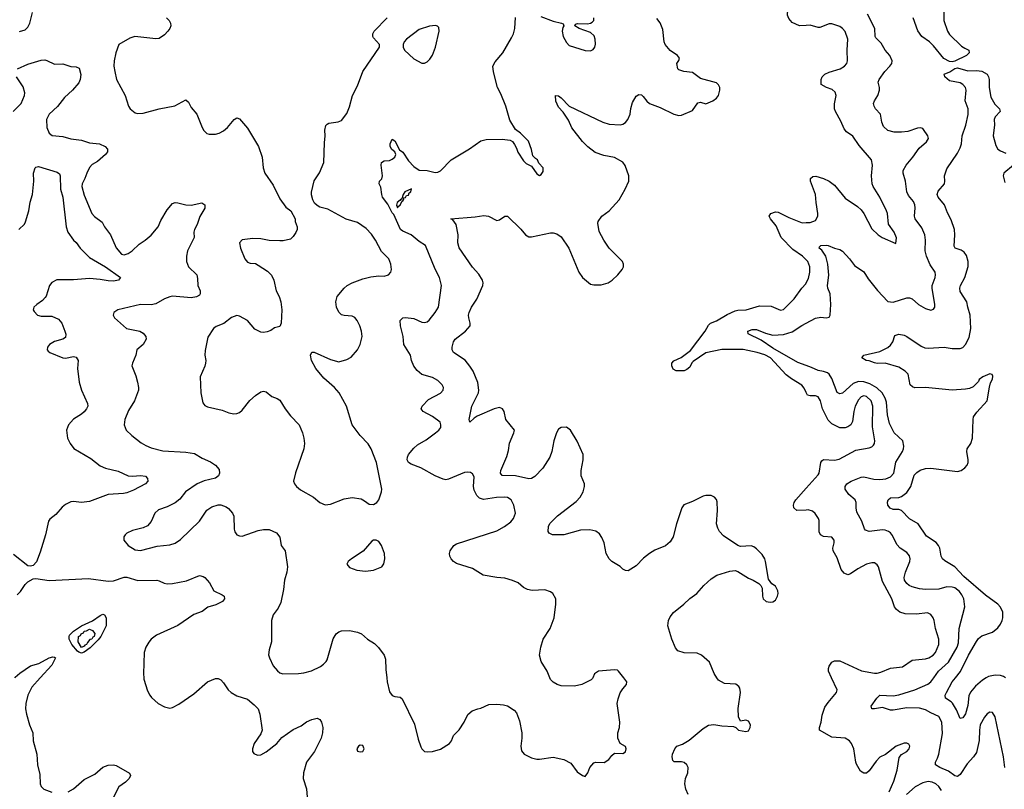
# Model space of a CAD drawing. Header units: inches. Extents: x 2143765 to 2212928, y 878963 to 1017374.
# Tile 114 of 256: x 2194129 to 2201478, y 929168 to 934917. Entities that reach past the tile are written whole.
import ezdxf

# ---------------------------------------------------------------- set-up
doc = ezdxf.new("R2010")
doc.units = ezdxf.units.IN
doc.header["$MEASUREMENT"] = 0
for name, color, linetype in [('C1992', 7, 'Continuous'), ('C1993', 7, 'Continuous'), ('C2902', 7, 'Continuous'), ('C2903', 7, 'Continuous')]:
    doc.layers.add(name, color=color, linetype=linetype)

msp = doc.modelspace()

# ---------------------------------------------------------------- linework, layer by layer
at = {"layer": 'C1992', "color": 5}
for points, elevation in [([(2194282.5, 930000), (2194218.7, 929930), (2194188.8, 929871.2), (2194174.3, 929810), (2194173.6, 929770), (2194179.4, 929730), (2194201.6, 929650), (2194227.1, 929590), (2194230.1, 929530), (2194255.8, 929430), (2194261.1, 929350), (2194279.7, 929279.7), (2194282.3, 929210), (2194290.3, 929190), (2194310.2, 929170.2), (2194370, 929147.2)], 380), ([(2195055.3, 930000), (2195056.5, 929990), (2195083.4, 929903.4), (2195099.5, 929870), (2195113.4, 929853.4), (2195162.4, 929810), (2195210, 929784.7), (2195250, 929774.3), (2195270, 929778), (2195316.8, 929803.2), (2195430, 929881.5), (2195530, 929971.3), (2195590, 929995.8), (2195610, 929994.7), (2195630, 929986.3), (2195650, 929964.2), (2195684.8, 929910), (2195707.5, 929890), (2195750, 929866.4), (2195830, 929841.1), (2195880, 929800), (2195909.1, 929769.1), (2195922.4, 929730), (2195938.9, 929610), (2195930, 929582.7), (2195879.3, 929510), (2195866, 929470), (2195867.7, 929450), (2195876.3, 929436.3), (2195903.8, 929423.8), (2195930, 929426.4), (2195970, 929448.5), (2196048.2, 929510), (2196085.6, 929554.4), (2196170, 929615), (2196230, 929642), (2196270, 929671.5), (2196310, 929690.3), (2196350, 929698.3), (2196370, 929688.5), (2196381.3, 929670), (2196391.2, 929630), (2196388.4, 929590), (2196379, 929550), (2196330, 929451.5), (2196268.8, 929371.2), (2196246.3, 929290), (2196246, 929250), (2196270.9, 929170.9), (2196279.2, 929050)], 420), ([(2196868.9, 930000), (2196872.4, 929970), (2196890, 929896), (2196910, 929867.7), (2196930, 929860.5), (2196970, 929857.3), (2196983.8, 929843.8), (2197075.1, 929655.1), (2197103.4, 929543.4), (2197124.1, 929484.1), (2197130.5, 929470.5), (2197150.7, 929450.7), (2197170, 929446.8), (2197210, 929450.5), (2197270, 929468.4), (2197338, 929510), (2197351.6, 929530), (2197367, 929570), (2197410, 929613), (2197447.6, 929670), (2197474, 929726), (2197505.4, 929754.6), (2197548, 929770), (2197570, 929773), (2197630, 929801.6), (2197690, 929804.9), (2197740.7, 929799.3), (2197770, 929790.4), (2197819.4, 929759.4), (2197838.4, 929738.4), (2197860, 929680), (2197876.2, 929590), (2197877.3, 929550), (2197870.4, 929490), (2197874.6, 929454.6), (2197894.8, 929430), (2197950, 929403.7), (2197990, 929392), (2198010, 929392), (2198110, 929408.2), (2198191.3, 929390), (2198243.4, 929363.4), (2198290, 929298.8), (2198330, 929271.3), (2198350, 929264.7), (2198370, 929292), (2198383.7, 929330), (2198414.9, 929365.1), (2198430, 929370.4), (2198492.1, 929367.9), (2198527, 929390), (2198550, 929420.7), (2198570, 929437.3), (2198630, 929435.5), (2198650, 929447.7), (2198654.7, 929470), (2198650, 929488.7), (2198611.4, 929511.4), (2198593.3, 929550), (2198593, 929590), (2198605.6, 929630), (2198609.6, 929670), (2198589.5, 929810), (2198595.3, 929844.7), (2198612, 929888), (2198630, 929918), (2198658, 929950), (2198662, 929970), (2198638.4, 930000)], 440), ([(2198407.2, 930000), (2198405.2, 929994.8), (2198394.9, 929985.1), (2198324.7, 929950), (2198270, 929938), (2198170, 929941.2), (2198142, 929950), (2198110, 929969), (2198090, 929988.7), (2198085.4, 930000)], 440), ([(2199119.5, 929130), (2199100.7, 929170), (2199093.6, 929210), (2199099.7, 929250), (2199116.4, 929290), (2199118.3, 929330), (2199109.6, 929350), (2199090, 929367.6), (2199070, 929374), (2199014, 929374), (2199003.2, 929383.2), (2198999.3, 929410), (2199002.7, 929430), (2199018, 929470), (2199034, 929490), (2199075.2, 929504.8), (2199125.6, 929534.4), (2199230, 929623), (2199270, 929648), (2199310, 929653), (2199370, 929643), (2199456.9, 929636.9), (2199474, 929630), (2199494, 929610), (2199550, 929598.8), (2199570, 929604), (2199582.7, 929630), (2199583.7, 929650), (2199570, 929677.2), (2199550, 929684), (2199510, 929678), (2199494, 929710), (2199492.1, 929772.1), (2199509.5, 929890), (2199503.7, 929923.7), (2199496.6, 929936.6), (2199474, 929954), (2199390, 929959.6), (2199344.2, 929984.2), (2199333.9, 930000)], 420), ([(2194490, 929149.3), (2194530, 929171.2), (2194610, 929241.7), (2194690, 929282.4), (2194750, 929334.4), (2194790, 929348.5), (2194830, 929350.4), (2194850, 929344.9), (2194947.9, 929287.9), (2194955.8, 929270), (2194947.4, 929250), (2194919.1, 929220.9), (2194870, 929187.3), (2194830.2, 929110)], 380)]:
    msp.add_lwpolyline(points, dxfattribs=dict(at, elevation=elevation))
at = {"layer": 'C1992', "color": 5, "elevation": 440}
msp.add_lwpolyline([(2196670, 929497.2), (2196658, 929490), (2196650, 929478), (2196646.8, 929470), (2196650, 929454), (2196670, 929446.8), (2196690, 929451.3), (2196701.2, 929470), (2196690, 929495.3)], close=True, dxfattribs=at)
at = {"layer": 'C1993', "color": 5}
for points, elevation in [([(2200000, 934872.6), (2199950, 934869.7), (2199896.1, 934896.1), (2199870, 934925.2), (2199859.5, 934950), (2199860.7, 934970), (2199869.5, 934990), (2199897.4, 935030), (2199950, 935082.3), (2199977.2, 935122.9), (2200000, 935182.1)], 380), ([(2194127, 934827), (2194170, 934841.1), (2194190, 934860.4), (2194204.4, 934890), (2194224.4, 934970)], 460), ([(2195224, 934930), (2195244, 934910), (2195254, 934890), (2195257.3, 934870), (2195250.5, 934849.5), (2195236, 934830), (2195210, 934804), (2195170, 934775.3), (2195146, 934774), (2194988.4, 934791.6), (2194950, 934778), (2194868.8, 934731.2), (2194847.2, 934670), (2194834.4, 934610), (2194832.4, 934570), (2194838.4, 934530), (2194850.5, 934470), (2194917.3, 934350), (2194942, 934270), (2194954, 934250), (2194990, 934221.6), (2195010, 934216.4), (2195050, 934218.4), (2195170, 934250.4), (2195288, 934272), (2195370, 934318.8), (2195390, 934301), (2195410, 934261), (2195450.7, 934210), (2195490.8, 934110), (2195502.8, 934090), (2195526, 934066), (2195542.5, 934062.5), (2195590, 934062.4), (2195617.2, 934070), (2195650, 934086.4), (2195679.5, 934110), (2195730, 934170.8), (2195750, 934182.8), (2195770, 934174.8), (2195830, 934106.8), (2195910.4, 933970), (2195939.3, 933890), (2195946.8, 933810), (2195958.8, 933770), (2196019.9, 933679.9), (2196070, 933578), (2196115.3, 933515.3), (2196152, 933490), (2196184.7, 933430), (2196186, 933410), (2196201, 933370), (2196201, 933350), (2196190, 933328), (2196170, 933298), (2196150, 933278), (2196095.3, 933264.7), (2196070, 933264), (2195990, 933266), (2195930, 933279.3), (2195870, 933282.7), (2195790, 933273.2), (2195770.8, 933250), (2195776.3, 933210), (2195810, 933131.3), (2195830, 933106), (2195850, 933098.8), (2195890, 933094.8), (2195910, 933084), (2195978, 933038), (2196008.3, 933008.3), (2196024.9, 932970), (2196044, 932890), (2196066, 932850), (2196078.8, 932810), (2196086.8, 932750), (2196082, 932650), (2196070, 932626), (2196030, 932615.3), (2196004.5, 932595.5), (2195976.1, 932583.9), (2195950, 932579.6), (2195930, 932582.4), (2195885.1, 932605.1), (2195829.4, 932670), (2195770, 932702.9), (2195750, 932707), (2195710, 932692), (2195653.7, 932646.3), (2195596, 932624), (2195576.3, 932610), (2195534.6, 932545.4), (2195513.4, 932446.6), (2195511.7, 932410), (2195517.6, 932370), (2195514.9, 932350), (2195510.3, 932329.7), (2195476.3, 932250), (2195482, 932130), (2195495.9, 932055.9), (2195510, 932036), (2195530, 932024.9), (2195640.9, 932000.9), (2195690, 931979.3), (2195726.8, 931973.2), (2195750, 931974.9), (2195770, 931983), (2195790, 931999.1), (2195847, 932073), (2195890, 932110.6), (2195930, 932136.3), (2195950, 932140.7), (2195970, 932137.3), (2196010, 932101), (2196050, 932087.7), (2196070, 932074), (2196110.3, 932010.3), (2196150, 931958.8), (2196214.8, 931890), (2196241, 931830), (2196250.8, 931790), (2196254, 931750), (2196250.6, 931710), (2196188.5, 931531.5), (2196173.4, 931470), (2196179.1, 931450), (2196194, 931430), (2196223.9, 931403.9), (2196322.8, 931350), (2196370, 931310.6), (2196410, 931293.4), (2196450, 931297.3), (2196550, 931338.8), (2196610, 931347.3), (2196676.8, 931336.8), (2196703.5, 931323.5), (2196738, 931298), (2196770, 931296), (2196795.3, 931310), (2196810, 931331.3), (2196829.4, 931390), (2196831.8, 931410), (2196791.5, 931610), (2196751.7, 931711.7), (2196729.6, 931749.6), (2196669.3, 931810), (2196609.6, 931889.6), (2196569.4, 932030), (2196514, 932130), (2196479, 932170), (2196398.9, 932238.9), (2196339.3, 932310), (2196306.6, 932370), (2196299, 932410), (2196310, 932434), (2196327.3, 932432.7), (2196450, 932378.8), (2196510, 932361), (2196570, 932378.8), (2196603.2, 932396.8), (2196650, 932451), (2196669.5, 932490), (2196685.1, 932550), (2196679.6, 932590), (2196667, 932630), (2196647, 932670), (2196630.9, 932690.9), (2196610, 932702.4), (2196550, 932706.9), (2196532.3, 932712.2), (2196510, 932731.8), (2196493.3, 932770), (2196487.6, 932810), (2196498, 932850), (2196550, 932911.3), (2196572.6, 932930), (2196610, 932951), (2196690, 932980.6), (2196750, 932994.7), (2196810, 933002.2), (2196850, 933001.5), (2196880.9, 933010), (2196898.4, 933030), (2196903.6, 933050), (2196899.7, 933090), (2196884, 933130), (2196830, 933185.1), (2196785.1, 933270), (2196754.4, 933314.4), (2196715.8, 933355.8), (2196650, 933400.5), (2196566.3, 933426.3), (2196430, 933500.9), (2196370, 933517.2), (2196350, 933529), (2196330, 933545.2), (2196318, 933570), (2196307.9, 933607.9), (2196307.7, 933627.7), (2196326.5, 933713.5), (2196366.5, 933773.5), (2196398.3, 933850), (2196403.3, 933996.7), (2196409.6, 934050), (2196407.5, 934092.5), (2196414.5, 934125.5), (2196423.6, 934136.4), (2196437, 934143), (2196506.8, 934153.2), (2196530, 934162.8), (2196570, 934216), (2196590, 934264.7), (2196614, 934350), (2196650, 934422.8), (2196689.7, 934530.3), (2196815.3, 934710), (2196815.3, 934730), (2196770, 934782), (2196765.2, 934790), (2196765.2, 934810), (2196776, 934830), (2196871.6, 934930)], 460), ([(2198085.4, 930000), (2198065.2, 930050), (2198022.5, 930122.5), (2198009.4, 930170), (2198018, 930230), (2198037, 930290), (2198089.6, 930370), (2198118, 930450), (2198131.6, 930550), (2198132, 930590), (2198109.6, 930629.6), (2198090, 930643.7), (2198050, 930657), (2197954.2, 930654.2), (2197920.1, 930660.1), (2197890, 930676), (2197849, 930710), (2197808.1, 930728.1), (2197750, 930746), (2197690, 930749.7), (2197588.4, 930768.4), (2197510, 930816.3), (2197390, 930854.7), (2197367.3, 930870), (2197349.6, 930890), (2197340.5, 930910), (2197337.6, 930930), (2197341.6, 930950), (2197370, 930988), (2197390, 931000.4), (2197690, 931099.5), (2197748.9, 931131.1), (2197794.3, 931165.7), (2197814.7, 931190), (2197829.7, 931230), (2197817.4, 931290), (2197796.9, 931330), (2197770, 931346.6), (2197749.8, 931349.8), (2197687.6, 931347.6), (2197590, 931332.4), (2197562.4, 931342.4), (2197542.4, 931362.4), (2197521.4, 931401.4), (2197516.8, 931430), (2197521.6, 931501.6), (2197510, 931525.2), (2197493.8, 931533.8), (2197470, 931537.6), (2197450, 931535.1), (2197330, 931483.5), (2197310, 931480.5), (2197290, 931483.5), (2197229.8, 931509.8), (2197123.6, 931570), (2197050, 931596.1), (2197031.1, 931610), (2197021.8, 931630), (2197023.5, 931650), (2197032.3, 931670), (2197070, 931715.3), (2197099.4, 931740.6), (2197162.2, 931777.8), (2197232, 931830), (2197257, 931850), (2197271.6, 931870), (2197273.6, 931890), (2197267.3, 931910), (2197210, 931953.7), (2197140.9, 931990), (2197126.6, 932010), (2197132.3, 932030), (2197180.1, 932079.9), (2197270, 932126), (2197289.5, 932150), (2197292.8, 932170), (2197283.7, 932190), (2197250, 932222), (2197210, 932242.9), (2197130, 932267.3), (2197096.6, 932296.6), (2197070, 932329.3), (2197053.3, 932370), (2197045.1, 932410), (2196997.4, 932490), (2196992.4, 932550), (2196972.3, 932630), (2196969.8, 932670.2), (2196989.7, 932690.3), (2197007.8, 932692.2), (2197070, 932683.6), (2197130, 932657.6), (2197150, 932654.9), (2197170, 932660.5), (2197186.7, 932673.3), (2197231.4, 932728.6), (2197254.8, 932770), (2197278, 932930), (2197262.6, 932990), (2197230, 933052), (2197158.9, 933230), (2197110, 933260.4), (2197050, 933309.7), (2196990, 933336.2), (2196972.3, 933350), (2196922, 933462), (2196910, 933472.7), (2196877.4, 933537.4), (2196838.3, 933590), (2196831.3, 933610), (2196825.8, 933665.8), (2196812.7, 933690), (2196816, 933710), (2196831.2, 933728.8), (2196837.6, 933750), (2196826.6, 933830), (2196829.2, 933850), (2196850, 933862.8), (2196890, 933865.5), (2196910, 933874.9), (2196929.4, 933890), (2196936.2, 933910), (2196929.3, 933930), (2196906, 933946), (2196895.1, 933970), (2196893.6, 933990), (2196910, 934022.8), (2196930, 934010.7), (2196964.7, 933944.7), (2196990, 933926), (2197030, 933862), (2197070, 933820.5), (2197110, 933793.4), (2197170, 933790.8), (2197230, 933774), (2197250, 933777.3), (2197270, 933787.7), (2197349.7, 933870.3), (2197487.7, 933952.3), (2197570, 934010.8), (2197610, 934020.7), (2197730, 934023), (2197790, 934016), (2197806.4, 934006.4), (2197823.5, 933983.5), (2197838, 933958), (2197847.9, 933927.9), (2197890, 933862), (2197910, 933842), (2197950, 933822), (2197990, 933764.7), (2198010, 933752), (2198020.4, 933759.6), (2198036.4, 933783.6), (2198035.3, 933810), (2198004.7, 933844.7), (2197994, 933870), (2197979, 933879), (2197960.2, 933900.2), (2197950, 933946), (2197928, 934010), (2197868, 934070), (2197830, 934095.3), (2197786.5, 934166.5), (2197756.9, 934270), (2197721.5, 934361.4), (2197694.5, 934410), (2197665.8, 934525.8), (2197659.5, 934570), (2197678.2, 934601.8), (2197734.7, 934670), (2197800, 934780), (2197814.8, 934810), (2197825.3, 934850), (2197830, 934934)], 440), ([(2199333.9, 930000), (2199312.7, 930032.7), (2199278.9, 930118.9), (2199219, 930170), (2199185.4, 930185.4), (2199088.5, 930188.4), (2199042.5, 930202.5), (2199024.4, 930224.4), (2198996, 930290), (2198968, 930390), (2198971.6, 930430), (2198984.2, 930455.8), (2199010, 930488), (2199086.6, 930550), (2199130, 930594), (2199184, 930630), (2199235.1, 930690), (2199290, 930740.5), (2199333.1, 930766.9), (2199430, 930798), (2199470, 930802), (2199490, 930795.5), (2199570, 930744), (2199604.7, 930730), (2199645.2, 930705.2), (2199661, 930690), (2199670.7, 930670.7), (2199673.4, 930610), (2199679.1, 930590), (2199701, 930570), (2199730, 930565.3), (2199750, 930568.8), (2199770, 930580.5), (2199785.6, 930610), (2199789.6, 930630), (2199787, 930650), (2199770, 930685.2), (2199743.3, 930703.3), (2199717.5, 930737.5), (2199696.9, 930870), (2199690, 930889.2), (2199670, 930920.7), (2199630, 930965.1), (2199610, 930979.6), (2199590, 930985.6), (2199510, 930981.6), (2199488.3, 930988.3), (2199382, 931062), (2199353.7, 931093.7), (2199339.8, 931119.7), (2199330.9, 931150.9), (2199338.7, 931250), (2199336, 931316), (2199330, 931332.7), (2199315.1, 931350), (2199290, 931362.9), (2199250, 931362.9), (2199230, 931357), (2199150, 931317.6), (2199086.1, 931293.9), (2199070.3, 931269.7), (2199030.4, 931150), (2199006, 931054), (2198984, 931016), (2198950, 930987.3), (2198870, 930955.1), (2198830, 930929.6), (2198785.3, 930894.7), (2198730, 930837), (2198670, 930799.3), (2198650, 930801.2), (2198631.9, 930811.9), (2198611.4, 930831.4), (2198550, 930869.7), (2198530, 930889.7), (2198507.7, 930930), (2198490.8, 931010), (2198475.5, 931050), (2198457.1, 931077.1), (2198430, 931097.2), (2198385.6, 931105.6), (2198315.8, 931104.2), (2198191.3, 931070), (2198170, 931067.8), (2198106, 931070), (2198080.9, 931080.9), (2198073.6, 931093.6), (2198077, 931130), (2198087.2, 931152.8), (2198143.7, 931210), (2198281.8, 931318.2), (2198311.5, 931350), (2198334, 931390), (2198344.5, 931430), (2198343.7, 931450), (2198319.5, 931510), (2198320.7, 931550), (2198335.4, 931630), (2198334, 931670), (2198290, 931769.5), (2198240.5, 931850), (2198210, 931872.2), (2198170, 931871.2), (2198150, 931857), (2198137, 931830), (2198116.5, 931770), (2198101.3, 931690), (2198087.2, 931650), (2198033.4, 931566.6), (2197975.4, 931504.6), (2197950, 931489.8), (2197930, 931486.2), (2197830, 931508.5), (2197731.2, 931511.2), (2197719.1, 931530), (2197720.3, 931550), (2197766.2, 931653.8), (2197777.8, 931697.8), (2197785.6, 931754.4), (2197818.3, 931830), (2197821.3, 931850), (2197757.7, 931930), (2197744.2, 931990), (2197734, 932010), (2197710, 932019.2), (2197670, 932010.8), (2197544.2, 931955.8), (2197520.2, 931939.8), (2197489.4, 931910), (2197482.9, 931930), (2197504.4, 932030), (2197553.5, 932130), (2197557.3, 932150), (2197547.5, 932207.5), (2197513.7, 932290), (2197489.8, 932329.8), (2197453.2, 932373.2), (2197367.3, 932430), (2197358.4, 932450), (2197358.4, 932470), (2197367.6, 932510), (2197378.4, 932530), (2197456.2, 932590), (2197492, 932630), (2197491.8, 932650), (2197480.7, 932690), (2197479.6, 932710), (2197484.7, 932730), (2197500.5, 932770), (2197540.5, 932830), (2197585.6, 932930), (2197588, 932950), (2197583.5, 932970), (2197555, 933015), (2197508.5, 933068.5), (2197410, 933212.3), (2197400.4, 933250), (2197402.6, 933310), (2197386.2, 933386.2), (2197362, 933422), (2197348, 933430), (2197530, 933444), (2197594, 933454), (2197627.9, 933447.9), (2197690, 933415.5), (2197710, 933420.5), (2197750, 933448.2), (2197770, 933448.2), (2197870, 933352.4), (2197904.9, 933310), (2197930, 933294.9), (2197950, 933294.6), (2198090, 933323.2), (2198110, 933324.9), (2198138.2, 933318.2), (2198170, 933293.4), (2198228.2, 933210), (2198303.8, 933030), (2198330, 932990.8), (2198390, 932941), (2198414.8, 932934.8), (2198470, 932934.9), (2198521.2, 932950), (2198552, 932970), (2198594.5, 933010), (2198626, 933050), (2198636, 933070), (2198637.2, 933090), (2198629.2, 933110), (2198529.4, 933210), (2198489.7, 933269.7), (2198454.5, 933334.5), (2198444.2, 933395.8), (2198447, 933410), (2198475.1, 933450), (2198530, 933487.7), (2198603.6, 933570), (2198649.6, 933650), (2198676, 933710), (2198675.1, 933750), (2198648.2, 933828.2), (2198630, 933851.5), (2198570, 933886.3), (2198490, 933901.6), (2198424.9, 933924.9), (2198370, 933967.6), (2198330, 934007.6), (2198250, 934109.6), (2198225.4, 934165.4), (2198184.5, 934224.5), (2198150, 934264), (2198130, 934308), (2198129.3, 934350.7), (2198150, 934346.8), (2198170, 934333), (2198230.4, 934270.4), (2198480.7, 934150), (2198530, 934134.9), (2198610, 934130.3), (2198630, 934135.8), (2198650, 934148.5), (2198667.8, 934170), (2198684.7, 934210), (2198690, 934252), (2198702.4, 934297.6), (2198730, 934346), (2198750, 934358.8), (2198770, 934354.8), (2198783.8, 934343.8), (2198810, 934307.7), (2198830, 934290.8), (2198910, 934260.5), (2199010.5, 934210.5), (2199050, 934200.7), (2199070, 934204), (2199150, 934239.3), (2199190, 934294.4), (2199210, 934300.4), (2199250, 934288.4), (2199302.7, 934310), (2199329.3, 934330), (2199344.5, 934350), (2199355.6, 934390), (2199354, 934410), (2199346, 934430), (2199330, 934443.7), (2199210, 934477), (2199150, 934520.9), (2199086, 934530), (2199050, 934542), (2199042, 934550), (2199035.3, 934590), (2199050, 934612), (2199055.1, 934630), (2199039.6, 934650), (2198985.2, 934685.2), (2198946, 934730), (2198938.5, 934750), (2198930, 934842), (2198910, 934892.3), (2198884.4, 934924.4)], 420), ([(2198019.6, 934939.6), (2198110, 934906.4), (2198174, 934890), (2198184.7, 934884.7), (2198191.3, 934871.3), (2198182.5, 934857.5), (2198177.3, 934830), (2198186, 934790), (2198210, 934746), (2198230, 934724.7), (2198350, 934685.5), (2198390, 934684), (2198410, 934694.8), (2198422.7, 934710), (2198427.5, 934732.5), (2198425.1, 934770), (2198416, 934796), (2198390, 934819.7), (2198304, 934850), (2198274, 934870), (2198278, 934882), (2198292.9, 934887.1), (2198366.6, 934886.6), (2198389.6, 934890.4), (2198403.3, 934896.7), (2198415.1, 934910), (2198414, 934930)], 440), ([(2194111.8, 934548.2), (2194190, 934583.7), (2194290, 934613), (2194315.9, 934615.9), (2194332.8, 934612.8), (2194390, 934583), (2194450, 934585.5), (2194510, 934566), (2194550, 934564.7), (2194573.4, 934553.4), (2194586.2, 934506.2), (2194580.3, 934470), (2194570, 934444.5), (2194523.6, 934390), (2194464.2, 934335.8), (2194412.1, 934267.9), (2194350.3, 934210), (2194330.2, 934170), (2194331.4, 934110), (2194348.5, 934068.5), (2194371.5, 934051.5), (2194450, 934045.2), (2194510, 934026.4), (2194590, 934015.5), (2194650, 933996.8), (2194726, 933990), (2194767.3, 933970), (2194784.9, 933950), (2194783.8, 933930), (2194768.5, 933910), (2194710, 933858.2), (2194670, 933834.2), (2194650, 933812), (2194629.3, 933770), (2194616.5, 933730), (2194595.2, 933690), (2194593.6, 933670), (2194610, 933605.5), (2194668, 933470), (2194687.3, 933447.3), (2194743.5, 933403.5), (2194762.3, 933370), (2194806.7, 933310), (2194850, 933212.2), (2194890, 933166), (2194910, 933159.2), (2194939.7, 933170), (2194969.1, 933190.9), (2195020, 933240), (2195066.3, 933270), (2195110, 933307.2), (2195162, 933370), (2195183.5, 933416.5), (2195230, 933495.5), (2195270, 933543.1), (2195290, 933550.3), (2195310, 933548.8), (2195370, 933533.6), (2195409.8, 933530.2), (2195488.1, 933548.1), (2195510, 933534.8), (2195511.5, 933508.5), (2195474.3, 933445.7), (2195453.5, 933386.5), (2195432.7, 933350), (2195428.4, 933330), (2195430.3, 933290), (2195382.7, 933190), (2195373.6, 933150), (2195374.3, 933110), (2195390, 933070.6), (2195450.3, 933010), (2195456.7, 932983.3), (2195459.1, 932930), (2195475.8, 932890), (2195476.4, 932870), (2195470, 932859.3), (2195450, 932845.4), (2195410, 932839.7), (2195270.9, 932850.9), (2195250, 932847.6), (2195210, 932830.8), (2195145.4, 932794.6), (2195110, 932787.7), (2195030, 932789.7), (2194862, 932750), (2194831, 932730), (2194826.8, 932710), (2194836, 932690), (2194927.3, 932610), (2195024.7, 932590), (2195050, 932575.5), (2195070.7, 932550), (2195074, 932530), (2195050.8, 932490), (2195003, 932450), (2194994.9, 932410), (2194970.6, 932350), (2194966.8, 932330), (2194995.8, 932255.8), (2195008.5, 932210), (2195017.1, 932170), (2195015.5, 932150), (2194985.3, 932070), (2194942.4, 931997.6), (2194913.4, 931930), (2194908.4, 931890), (2194923, 931850), (2194964.9, 931810), (2195036.5, 931756.5), (2195070, 931735.6), (2195110, 931719.6), (2195196.5, 931696.5), (2195370, 931686.8), (2195435.1, 931675.1), (2195490, 931640.3), (2195553.7, 931613.7), (2195590.5, 931590), (2195617.3, 931557.3), (2195620.5, 931530), (2195612.7, 931510), (2195590, 931491.8), (2195507.1, 931472.9), (2195454, 931450), (2195367.7, 931390), (2195323.9, 931336.1), (2195290, 931306.6), (2195230, 931277.2), (2195164.5, 931255.5), (2195138.8, 931230), (2195110.4, 931169.6), (2195083.1, 931136.9), (2195050, 931120.7), (2194970, 931101.6), (2194930, 931082), (2194916.3, 931070), (2194907.1, 931052.9), (2194906, 931030), (2194939.1, 930990), (2194990, 930956.4), (2195030, 930952.4), (2195155.6, 930984.4), (2195250, 930994.9), (2195290, 931006.4), (2195330, 931032.7), (2195471.3, 931170), (2195527.1, 931252.9), (2195563.3, 931276.7), (2195610, 931292.8), (2195630, 931294), (2195670, 931278.7), (2195686.7, 931266.7), (2195718.7, 931230), (2195727.7, 931207.8), (2195728.8, 931110), (2195734.9, 931090), (2195750.8, 931070), (2195770, 931061.3), (2195790, 931059.5), (2195910, 931101.5), (2195950, 931108.9), (2195990, 931108.5), (2196044.9, 931084.9), (2196070.3, 931050.3), (2196081.6, 930990), (2196110.4, 930950), (2196127.2, 930830), (2196123.6, 930790), (2196104.9, 930730), (2196098.3, 930661.7), (2196077.5, 930562.5), (2196058.6, 930521.4), (2196022, 930470), (2196007.6, 930430), (2196008, 930270), (2195990.7, 930210), (2195987.1, 930172.9), (2195993.4, 930150), (2196022, 930090), (2196052.2, 930052.2), (2196070, 930039.1), (2196094, 930030), (2196210, 930032.7), (2196250, 930037.1), (2196306.5, 930053.5), (2196374.5, 930085.5), (2196398, 930102), (2196416.6, 930123.4), (2196423.9, 930136.1), (2196470, 930291.3), (2196491.7, 930328.3), (2196510, 930344), (2196530, 930352.4), (2196590, 930354), (2196650, 930342.4), (2196681, 930330), (2196726, 930290), (2196777.7, 930257.7), (2196807.3, 930227.3), (2196850.6, 930170), (2196859.5, 930139.5), (2196861.7, 930061.7), (2196868.9, 930000)], 440), ([(2194081.1, 934230), (2194139.8, 934290), (2194166, 934350), (2194168.5, 934370), (2194155.3, 934415.3), (2194105.1, 934490)], 440), ([(2194123.5, 933350), (2194164.1, 933390), (2194173.1, 933406.9), (2194198.5, 933490), (2194206.7, 933553.3), (2194224.6, 933610), (2194234.6, 933710), (2194231.1, 933770), (2194243.6, 933810), (2194250, 933815.8), (2194270, 933818.9), (2194410, 933777.1), (2194425.1, 933765.1), (2194431.4, 933751.4), (2194434.8, 933650), (2194450.2, 933589.8), (2194475.6, 933370), (2194489.3, 933329.3), (2194530, 933270.5), (2194551.2, 933251.2), (2194580.3, 933210), (2194650, 933139.6), (2194770.3, 933070), (2194880.5, 932990), (2194867.3, 932970), (2194830, 932962.6), (2194790, 932965), (2194730, 932976.5), (2194650, 932982.2), (2194530, 932972.6), (2194405.5, 932974.5), (2194370, 932954), (2194352.7, 932930), (2194327.6, 932852.4), (2194319.6, 932840.4), (2194300.2, 932819.7), (2194256.3, 932790), (2194235.5, 932770), (2194230.5, 932750), (2194236.1, 932736.1), (2194262.8, 932710), (2194290, 932703.1), (2194370, 932703.1), (2194419.3, 932679.3), (2194443.8, 932650), (2194466.4, 932590), (2194473, 932567), (2194470, 932542), (2194452, 932530), (2194390, 932513.5), (2194352, 932490), (2194336, 932470), (2194334, 932450), (2194341.2, 932441.2), (2194354, 932430), (2194450, 932391.5), (2194470, 932389.1), (2194530, 932401.3), (2194550, 932396.3), (2194564.9, 932370), (2194561.7, 932310), (2194572.7, 932210), (2194590.2, 932150.2), (2194634.9, 932050), (2194637.1, 932030), (2194628.2, 932010), (2194610, 931987.3), (2194590, 931969.6), (2194530, 931933.6), (2194494.4, 931890), (2194479.3, 931850), (2194485.3, 931790), (2194504.9, 931750), (2194534.2, 931714.2), (2194659.2, 931639.2), (2194730, 931584.7), (2194770, 931567.3), (2194864, 931544), (2194938, 931510), (2194970, 931507.7), (2195030, 931513.1), (2195067.9, 931507.9), (2195084.3, 931490), (2195086.1, 931470), (2195069.2, 931450), (2194978.5, 931401.5), (2194930, 931381.9), (2194903.4, 931376.6), (2194789.7, 931370.4), (2194650, 931317.7), (2194590, 931311.2), (2194530, 931317.2), (2194510, 931314.2), (2194470, 931294.2), (2194445.6, 931274.4), (2194398.7, 931221.3), (2194354.1, 931185.9), (2194343.2, 931170), (2194322.7, 931070), (2194281.1, 930938.9), (2194253.8, 930866.2), (2194230, 930839.5), (2194210, 930834.5), (2194190, 930838), (2194083, 930923)], 420), ([(2200000, 933121.6), (2199971, 933150), (2199901, 933201), (2199813.6, 933290), (2199776.7, 933376.7), (2199732.6, 933430), (2199722.4, 933450), (2199736, 933470), (2199770, 933480.3), (2199790, 933479.6), (2199870, 933438.5), (2199970, 933400.3), (2200000, 933400.6)], 380), ([(2200000, 932132.7), (2199984.1, 932164.1), (2199967, 932187), (2199890, 932234.2), (2199850, 932264.8), (2199732.2, 932390), (2199690, 932412.1), (2199634.5, 932430), (2199530, 932452.5), (2199370, 932452.5), (2199250, 932428.8), (2199156, 932364), (2199146, 932354), (2199130, 932322), (2199110, 932302.9), (2199090, 932294), (2199030, 932292.7), (2199005.6, 932305.6), (2198996, 932330), (2198997.2, 932350), (2199012.1, 932367.9), (2199066.7, 932393.3), (2199135.3, 932444.7), (2199244.4, 932590), (2199270, 932635.8), (2199284.2, 932650), (2199330, 932668), (2199410, 932715.4), (2199470, 932741.7), (2199490, 932747.1), (2199551.6, 932748.4), (2199650, 932780.3), (2199737.3, 932777.3), (2199807.3, 932747.3), (2199830, 932752.7), (2199910, 932830.4), (2199966.6, 932910), (2199996.5, 932943.5), (2200000, 932950)], 380), ([(2200000, 932333.4), (2199936.5, 932356.4), (2199750, 932462.7), (2199663.8, 932523.8), (2199566.3, 932570), (2199562.9, 932590), (2199597.5, 932602.5), (2199630, 932603.2), (2199695.7, 932575.7), (2199750, 932560.9), (2199830, 932563.9), (2199895.7, 932584.3), (2199968.3, 932631.7), (2200000, 932648.7)], 360), ([(2200000, 931253.7), (2199929.8, 931249.8), (2199908, 931270), (2199905.4, 931290), (2199909.7, 931310), (2199923.5, 931330), (2200000, 931416.4)], 380), ([(2194110, 930621.7), (2194134.6, 930645.4), (2194170, 930697.1), (2194190, 930717.1), (2194230, 930739.1), (2194250, 930743), (2194350, 930728.5), (2194642, 930742), (2194790, 930722.8), (2194830, 930725.8), (2194910, 930751.7), (2194930, 930751.6), (2195010, 930728.3), (2195152, 930730), (2195170, 930726.4), (2195207.7, 930707.7), (2195230, 930703.6), (2195270, 930706.2), (2195374.6, 930725.4), (2195470, 930764.4), (2195498.4, 930758.4), (2195510, 930750.8), (2195544.9, 930710), (2195578.8, 930650), (2195641.3, 930621.3), (2195654.8, 930610), (2195658.8, 930590), (2195642, 930570), (2195593.1, 930546.9), (2195532.7, 930527.3), (2195490, 930496.2), (2195430, 930474.5), (2195310, 930391.6), (2195150, 930319.3), (2195110.8, 930290), (2195092.3, 930267.7), (2195070, 930229), (2195058.7, 930190), (2195052, 930030), (2195055.3, 930000)], 420), ([(2194092.2, 930000), (2194095.3, 930004.7), (2194130, 930036.3), (2194210, 930091.2), (2194272.6, 930107.4), (2194350, 930149.5), (2194377, 930157), (2194390, 930155.9), (2194396.5, 930150), (2194370, 930095.9), (2194282.5, 930000)], 380), ([(2198638.4, 930000), (2198599, 930050), (2198590, 930057.2), (2198570, 930059.3), (2198450, 930049.3), (2198418.8, 930030), (2198407.2, 930000)], 440)]:
    msp.add_lwpolyline(points, dxfattribs=dict(at, elevation=elevation))
for points, elevation in [([(2197233.6, 934873.6), (2197188.7, 934868.7), (2197110, 934842.7), (2197016, 934770), (2196998, 934750), (2196991, 934730), (2196991, 934710), (2197001, 934690), (2197070, 934624.9), (2197130, 934590.8), (2197150, 934590.8), (2197170, 934601), (2197190, 934621), (2197210, 934650.8), (2197233.3, 934710), (2197259, 934830), (2197257.2, 934857.2), (2197248.9, 934868.9)], 460), ([(2197052.5, 933652.5), (2197004.7, 933630), (2196991.3, 933610), (2196982, 933578), (2196972, 933570), (2196974, 933566), (2196970, 933568.7), (2196947.3, 933550), (2196940.7, 933530), (2196950, 933511.3), (2196956.2, 933523.8), (2196970, 933531.3), (2196980.9, 933559.1), (2196990, 933562.8), (2196996.5, 933576.5), (2196994.6, 933585.4), (2197010, 933588), (2197017, 933603), (2197030, 933607), (2197036.6, 933623.4), (2197049, 933630)], 440), ([(2196790, 931029), (2196770, 931029), (2196758, 931022), (2196693.2, 930946.8), (2196604.7, 930890), (2196582, 930870), (2196571.3, 930850), (2196590, 930826), (2196645.5, 930805.5), (2196710, 930797.3), (2196770, 930804), (2196833.2, 930830), (2196847.2, 930852.8), (2196854.5, 930890), (2196851.8, 930930), (2196830, 930988.7), (2196810, 931019)], 460), ([(2194590, 930184.3), (2194570, 930191.2), (2194560, 930200), (2194517.2, 930250), (2194498.1, 930290), (2194497.2, 930310), (2194501.4, 930318.6), (2194530, 930349.2), (2194590, 930388.7), (2194673.7, 930426.3), (2194730, 930466.6), (2194750, 930475.2), (2194761.3, 930470), (2194775.4, 930450), (2194774.4, 930390), (2194735.3, 930310), (2194715.5, 930284.5), (2194654.4, 930225.6), (2194610, 930191.4)], 380), ([(2194590, 930227.8), (2194564.5, 930270), (2194568.7, 930310), (2194582, 930318), (2194587.3, 930330), (2194604.4, 930335.6), (2194610.2, 930350.2), (2194628, 930352), (2194650, 930364.7), (2194673.7, 930353.7), (2194690, 930332), (2194684.2, 930310), (2194675.2, 930304.8), (2194666.7, 930290), (2194653.8, 930286.2), (2194634.9, 930265.1), (2194628.5, 930250), (2194614.4, 930245.6), (2194610, 930238)], 360)]:
    msp.add_lwpolyline(points, close=True, dxfattribs=dict(at, elevation=elevation))
at = {"layer": 'C2902', "color": 5}
for points, elevation in [([(2200618.9, 929150), (2200654.8, 929230), (2200678.4, 929310), (2200693.9, 929406.1), (2200712.1, 929427.9), (2200751.6, 929450), (2200769.5, 929470), (2200774, 929490), (2200765.1, 929505.1), (2200750, 929513.3), (2200730, 929513.7), (2200670.8, 929490), (2200591.7, 929428.3), (2200550, 929407.6), (2200521, 929379), (2200470, 929307), (2200450, 929289.5), (2200430, 929289.3), (2200404.7, 929304.7), (2200375.6, 929355.6), (2200369.7, 929370), (2200356, 929470), (2200338.9, 929510), (2200322.9, 929530), (2200290, 929551.1), (2200190, 929558.4), (2200099.5, 929610), (2200098, 929630), (2200110.8, 929669.2), (2200118.3, 929721.7), (2200138.9, 929781.1), (2200162.9, 929817.1), (2200224.7, 929890), (2200229.7, 929910), (2200188.4, 930000)], 380), ([(2201482, 929330), (2201472.3, 929410), (2201410, 929709.2), (2201390, 929742), (2201370, 929745.1), (2201350, 929731.6), (2201330, 929706.3), (2201299.3, 929650), (2201292.9, 929610), (2201291.7, 929531.7), (2201270, 929443.7), (2201248.4, 929411.6), (2201201.7, 929358.3), (2201150, 929277.6), (2201130, 929264.2), (2201110, 929268.2), (2201062.4, 929302.4), (2200997.7, 929330), (2200964.8, 929350), (2200964.6, 929370), (2200980.3, 929399.7), (2200989.4, 929430.6), (2201016.2, 929583.8), (2201011.6, 929670), (2200990, 929712.9), (2200930, 929738.7), (2200890, 929761.8), (2200846.3, 929773.7), (2200750, 929776.4), (2200650, 929759.1), (2200630, 929759.7), (2200570, 929778.7), (2200510, 929768.2), (2200489.4, 929770), (2200485.6, 929790), (2200527, 929850), (2200549.8, 929870.2), (2200650, 929866), (2200690, 929874), (2200809.8, 929910.2), (2200907.7, 929952.3), (2200930, 929970.4), (2200951.3, 930000)], 360), ([(2201343.1, 930000), (2201315.9, 929984.1), (2201262.3, 929937.7), (2201225.6, 929894.4), (2201213.9, 929866.1), (2201206.2, 929793.8), (2201190, 929732.7), (2201170, 929702.4), (2201150, 929698), (2201121.9, 929761.9), (2201091.3, 929811.3), (2201082.1, 929822.1), (2201038.3, 929850), (2201037.8, 929870), (2201046.1, 929890), (2201089.8, 929970), (2201113.8, 930000)], 340), ([(2201010, 929158.3), (2200990, 929188.4), (2200968.5, 929208.5), (2200941.1, 929221.1), (2200910, 929225.8), (2200870, 929217), (2200813.7, 929186.3), (2200748.1, 929130)], 380)]:
    msp.add_lwpolyline(points, dxfattribs=dict(at, elevation=elevation))
at = {"layer": 'C2903', "color": 5}
for points, elevation in [([(2200000, 932648.7), (2200070, 932686), (2200110, 932694), (2200150, 932690.6), (2200170, 932694.8), (2200179.5, 932710), (2200182.5, 932790), (2200178.4, 932870), (2200162, 932910), (2200158.7, 932930), (2200167.7, 933007.7), (2200161.8, 933090), (2200145.6, 933150), (2200115.2, 933195.2), (2200097, 933210), (2200099, 933221), (2200110, 933230.3), (2200150, 933233.1), (2200164.7, 933230), (2200210.3, 933210.3), (2200250, 933200.3), (2200270, 933186.7), (2200322.6, 933130), (2200360, 933080), (2200430, 933032.2), (2200461.3, 932981.3), (2200532.8, 932892.8), (2200610, 932812), (2200650, 932806.9), (2200750, 932838.5), (2200770, 932839.6), (2200791.1, 932831.1), (2200837.1, 932790), (2200890, 932758.4), (2200930, 932748), (2200950, 932754.8), (2200959.5, 932770), (2200960.5, 932790), (2200939.1, 932910), (2200940.4, 932930), (2200962.6, 932990), (2200965.4, 933010), (2200962, 933030), (2200926.2, 933086.2), (2200898.2, 933150), (2200888.3, 933190), (2200889.8, 933270), (2200885.3, 933310), (2200862.6, 933362.6), (2200812.1, 933430), (2200807.7, 933450), (2200812.7, 933510), (2200810, 933533.2), (2200799.5, 933559.5), (2200763, 933603), (2200749.8, 933629.8), (2200740.9, 933710), (2200722.7, 933770), (2200724.2, 933790), (2200746, 933830), (2200796.9, 933890), (2200842.6, 933957.4), (2200897, 934003), (2200912.4, 934030), (2200906.9, 934050), (2200876.3, 934096.3), (2200870, 934102.9), (2200850, 934108), (2200830, 934106.6), (2200758.9, 934081.1), (2200710, 934075.8), (2200657.1, 934077.1), (2200609.6, 934090), (2200577.8, 934117.8), (2200565.4, 934150), (2200553.3, 934210), (2200518, 934250), (2200507, 934270), (2200502.9, 934290), (2200510, 934311), (2200535.6, 934350), (2200546, 934390), (2200546.3, 934410), (2200536.9, 934450), (2200543.5, 934470), (2200587.6, 934530), (2200625.1, 934570), (2200638.3, 934590), (2200641.1, 934610), (2200624.4, 934650), (2200589.9, 934689.9), (2200560.3, 934740.3), (2200519.8, 934779.7), (2200515.4, 934790), (2200510.9, 934850), (2200457, 934957)], 360), ([(2201028.3, 934988.3), (2201027.1, 934910), (2201054.4, 934830), (2201070, 934805.2), (2201158.8, 934718.8), (2201183, 934703), (2201214.8, 934690), (2201216.3, 934670), (2201196.3, 934650), (2201110, 934606.5), (2201090, 934602), (2201070, 934603.8), (2201025.9, 934625.9), (2200950, 934720.5), (2200919.6, 934750), (2200862.4, 934790), (2200832.9, 934832.9), (2200798.2, 934930)], 340), ([(2200000, 933400.6), (2200030, 933400.8), (2200070, 933415.8), (2200085.6, 933450), (2200086, 933470), (2200073.7, 933550), (2200069.8, 933609.8), (2200031.6, 933710), (2200032.3, 933730), (2200050, 933745.5), (2200071.6, 933748.4), (2200130, 933731.3), (2200170.4, 933710), (2200210, 933681.7), (2200290, 933584.2), (2200381.8, 933521.8), (2200410, 933495.5), (2200430.3, 933470), (2200490, 933354), (2200537.3, 933310), (2200567.3, 933290), (2200670, 933244.7), (2200673.6, 933286.4), (2200655.1, 933330), (2200614.2, 933390), (2200606, 933470), (2200599.2, 933490), (2200550, 933592), (2200500.5, 933670), (2200492.6, 933690), (2200487.3, 933750), (2200494.7, 933830), (2200487.3, 933870), (2200396, 933976), (2200347.1, 934047.1), (2200299.7, 934079.7), (2200282, 934102), (2200258.3, 934158.3), (2200217.3, 934230), (2200211.4, 934250), (2200211.3, 934288.7), (2200223.9, 934350), (2200215.7, 934375.7), (2200194.6, 934394.6), (2200152.3, 934410), (2200111.9, 934431.9), (2200111.6, 934470), (2200119.6, 934490), (2200138.4, 934510), (2200170, 934524.4), (2200254, 934550), (2200286, 934570), (2200302.6, 934590), (2200307.4, 934610), (2200304.8, 934690), (2200310.8, 934770), (2200290, 934827), (2200270, 934851.5), (2200250, 934866), (2200190, 934886.3), (2200170, 934884.4), (2200101.4, 934858.6), (2200090, 934857.8), (2200030, 934874.4), (2200000, 934872.6)], 380), ([(2201113.8, 930000), (2201152.1, 930047.9), (2201212, 930170), (2201270, 930271.6), (2201286.2, 930293.8), (2201310, 930315.2), (2201390, 930342.9), (2201430, 930373.4), (2201450, 930400.3), (2201463, 930430), (2201468.6, 930450), (2201467.1, 930490), (2201450, 930528.4), (2201430, 930551.7), (2201337.4, 930617.5), (2201177.4, 930757.4), (2201110, 930830.8), (2201035.2, 930875.2), (2201018, 930890), (2201007.4, 930910), (2200996.5, 930970), (2200988.1, 930990), (2200970, 931010.6), (2200898.7, 931058.7), (2200834.4, 931150), (2200770, 931189.2), (2200710, 931249.9), (2200690, 931258.7), (2200650, 931258.7), (2200626.8, 931266.8), (2200608.3, 931290), (2200606.7, 931313.3), (2200610.9, 931330), (2200630, 931346.2), (2200690, 931346.7), (2200710, 931354.1), (2200750, 931385.9), (2200780.5, 931430), (2200806.2, 931513.8), (2200824.6, 931535.4), (2200850, 931552.5), (2200890, 931564.8), (2200930, 931566.6), (2201130, 931541), (2201155.4, 931550), (2201183.1, 931570), (2201200.5, 931590), (2201208, 931610), (2201207.8, 931627.8), (2201197.6, 931690), (2201200.7, 931710), (2201228.5, 931751.5), (2201242, 931790), (2201245.6, 931930), (2201249.6, 931950), (2201274.6, 931985.4), (2201349.4, 932070), (2201367.6, 932172.4), (2201375.8, 932204.2), (2201390, 932231.3), (2201393.1, 932253.1), (2201386.8, 932266.8), (2201370, 932271.2), (2201318, 932250), (2201291.3, 932230), (2201285.2, 932214.8), (2201246.9, 932173.1), (2201218.7, 932161.3), (2201190, 932155.8), (2201090.3, 932149.7), (2200890, 932169.8), (2200810, 932166), (2200793.3, 932173.3), (2200776, 932190), (2200760.7, 932270), (2200739.3, 932290), (2200690, 932320.5), (2200590, 932351.5), (2200530, 932349.7), (2200510, 932354), (2200470, 932368.2), (2200448, 932370), (2200415.3, 932390), (2200429.2, 932410.8), (2200550, 932438.8), (2200610, 932466.8), (2200630, 932486), (2200646, 932510), (2200662.5, 932557.5), (2200690, 932567.3), (2200730, 932560.7), (2200750, 932550.6), (2200856.7, 932476.7), (2200886.4, 932466.4), (2200910, 932464), (2201030, 932470.2), (2201090, 932461.5), (2201150, 932461.7), (2201170, 932468.9), (2201190, 932490.3), (2201216.9, 932543.1), (2201227.8, 932610), (2201223.6, 932710), (2201205, 932770), (2201199.1, 932810), (2201150, 932886), (2201147.4, 932910), (2201152.3, 932930), (2201183.1, 932990), (2201207.9, 933072.1), (2201209.1, 933110), (2201195.1, 933155.1), (2201179.4, 933179.4), (2201155.2, 933195.2), (2201112.7, 933210), (2201104.4, 933224.4), (2201109.8, 933310), (2201107.6, 933350), (2201081.5, 933421.5), (2201054, 933474), (2201032.4, 933532.4), (2200985.7, 933590), (2200976.4, 933610), (2200984, 933636), (2201031.5, 933690), (2201035.1, 933710), (2201032.8, 933750), (2201050, 933802), (2201130, 933918.4), (2201150, 933959.1), (2201159.3, 933990), (2201164.1, 934050), (2201192.5, 934127.5), (2201208.5, 934208.5), (2201209.1, 934250), (2201187.5, 934310), (2201194, 934390), (2201188.4, 934410), (2201170, 934433), (2201150, 934445.4), (2201070, 934459.7), (2201033.7, 934490), (2201029.9, 934510.1), (2201071.9, 934528.1), (2201109.3, 934550.7), (2201130, 934556), (2201205.4, 934534.6), (2201270, 934536.8), (2201310, 934530.8), (2201349.3, 934509.3), (2201361.6, 934490), (2201365.8, 934470), (2201365.5, 934410), (2201378.8, 934338.8), (2201406.5, 934286.5), (2201443.6, 934250), (2201446.5, 934230), (2201409.3, 934190.7), (2201403.6, 934170), (2201404.2, 934130), (2201395.9, 934050), (2201415.5, 933975.5), (2201430.2, 933950.2), (2201450, 933937.8), (2201490, 933920.2)], 340), ([(2201547, 933830), (2201476, 933770), (2201469.2, 933750), (2201481.5, 933701.5)], 340), ([(2200000, 932950), (2200017.5, 932982.5), (2200026.2, 933030), (2200027, 933070), (2200011.9, 933110), (2200000, 933121.6)], 380), ([(2200951.3, 930000), (2200987.3, 930050), (2201061.5, 930118.5), (2201125.6, 930230), (2201137.1, 930262.9), (2201141.6, 930370), (2201182.6, 930530), (2201175.5, 930590), (2201161.7, 930621.7), (2201145.1, 930645.1), (2201110, 930671.7), (2201090, 930678.8), (2201050, 930681.5), (2200990, 930663.4), (2200890, 930659.8), (2200845.8, 930665.8), (2200790, 930681.5), (2200767.6, 930690), (2200750, 930704.7), (2200733.7, 930730), (2200729.8, 930750), (2200739.8, 930790), (2200772.3, 930870), (2200775.4, 930890), (2200770, 930912.3), (2200750, 930936.9), (2200700.9, 930970), (2200676.4, 930996.4), (2200643.8, 931063.8), (2200630, 931082.9), (2200613.6, 931093.6), (2200590, 931104.2), (2200570, 931106.6), (2200470, 931094.8), (2200442.9, 931102.9), (2200434.1, 931114.1), (2200414.6, 931170), (2200377.7, 931237.7), (2200371.7, 931270), (2200371.8, 931310), (2200365.4, 931330), (2200318.9, 931370), (2200291.6, 931410), (2200289.5, 931430), (2200302.9, 931450), (2200334.5, 931470), (2200410, 931500.7), (2200430, 931502), (2200505.1, 931485.1), (2200550, 931483), (2200593.6, 931486.4), (2200630, 931502), (2200652.9, 931530), (2200670, 931612.7), (2200717.4, 931690), (2200725.1, 931710), (2200729.7, 931730), (2200720.5, 931770), (2200655.8, 931830), (2200620.8, 931900.8), (2200606, 931966), (2200599.5, 932059.5), (2200590.4, 932090.4), (2200566.9, 932130), (2200526.1, 932166.1), (2200475.7, 932195.7), (2200430, 932210.5), (2200390, 932214), (2200350, 932199.3), (2200270, 932127.1), (2200250, 932121.1), (2200230, 932131.5), (2200190, 932236.4), (2200170, 932267.8), (2200157.9, 932277.9), (2200130, 932289.1), (2200090, 932295), (2200039.1, 932319.1), (2200000, 932333.4)], 360), ([(2200000, 931416.4), (2200090, 931518), (2200096.5, 931530), (2200107.9, 931610), (2200117.4, 931622.6), (2200130, 931630.3), (2200210, 931627.3), (2200246.3, 931633.7), (2200370, 931702.3), (2200470, 931719.6), (2200490, 931726), (2200502.4, 931737.6), (2200509.8, 931750.2), (2200512.2, 931770), (2200495.2, 931875.2), (2200496.5, 932030), (2200484.6, 932070), (2200450, 932102.5), (2200430, 932107), (2200410, 932099.4), (2200390, 932078.2), (2200365.4, 932030), (2200354.4, 931990), (2200344.1, 931915.9), (2200332.3, 931890), (2200310, 931874.8), (2200290.8, 931869.2), (2200250, 931869), (2200190, 931897.4), (2200164, 931924), (2200120.2, 932010), (2200106.4, 932070), (2200090, 932098.9), (2200070, 932107.2), (2200030, 932107.4), (2200010, 932113), (2200000, 932132.7)], 380), ([(2200188.4, 930000), (2200165.4, 930050), (2200165.1, 930070), (2200171, 930089), (2200190, 930118), (2200210, 930127), (2200250, 930127.6), (2200413.4, 930053.4), (2200510, 930035.3), (2200530, 930035.8), (2200557.6, 930042.4), (2200628.1, 930071.9), (2200718, 930082), (2200790, 930131.9), (2200890, 930142), (2200916.3, 930150), (2200947.4, 930170), (2200965, 930190), (2200988.9, 930250), (2200990.8, 930290), (2200965.7, 930370), (2200954.8, 930430), (2200946.9, 930450), (2200930, 930473), (2200905.9, 930485.9), (2200823.8, 930476.2), (2200738.8, 930478.8), (2200699.6, 930490), (2200672.6, 930510), (2200659.2, 930530), (2200639.4, 930590), (2200570, 930721.1), (2200539.4, 930830), (2200530, 930845.7), (2200510, 930858.7), (2200490, 930860.3), (2200450, 930848.7), (2200385.4, 930814.6), (2200330, 930778.5), (2200310, 930771.1), (2200282.2, 930782.2), (2200260.4, 930810), (2200230, 930897), (2200200.4, 930950), (2200198.3, 930970), (2200209.3, 931010), (2200209, 931030), (2200192, 931052), (2200130, 931056.2), (2200107, 931070), (2200095.6, 931090), (2200096.3, 931176.3), (2200091.5, 931191.5), (2200067.8, 931227.8), (2200046.3, 931246.3), (2200014.5, 931254.5), (2200000, 931253.7)], 380), ([(2201486.6, 930000), (2201471.5, 930011.5), (2201450, 930019.3), (2201410, 930019.9), (2201360.3, 930010), (2201343.1, 930000)], 340)]:
    msp.add_lwpolyline(points, dxfattribs=dict(at, elevation=elevation))

doc.saveas('drawing.dxf')
